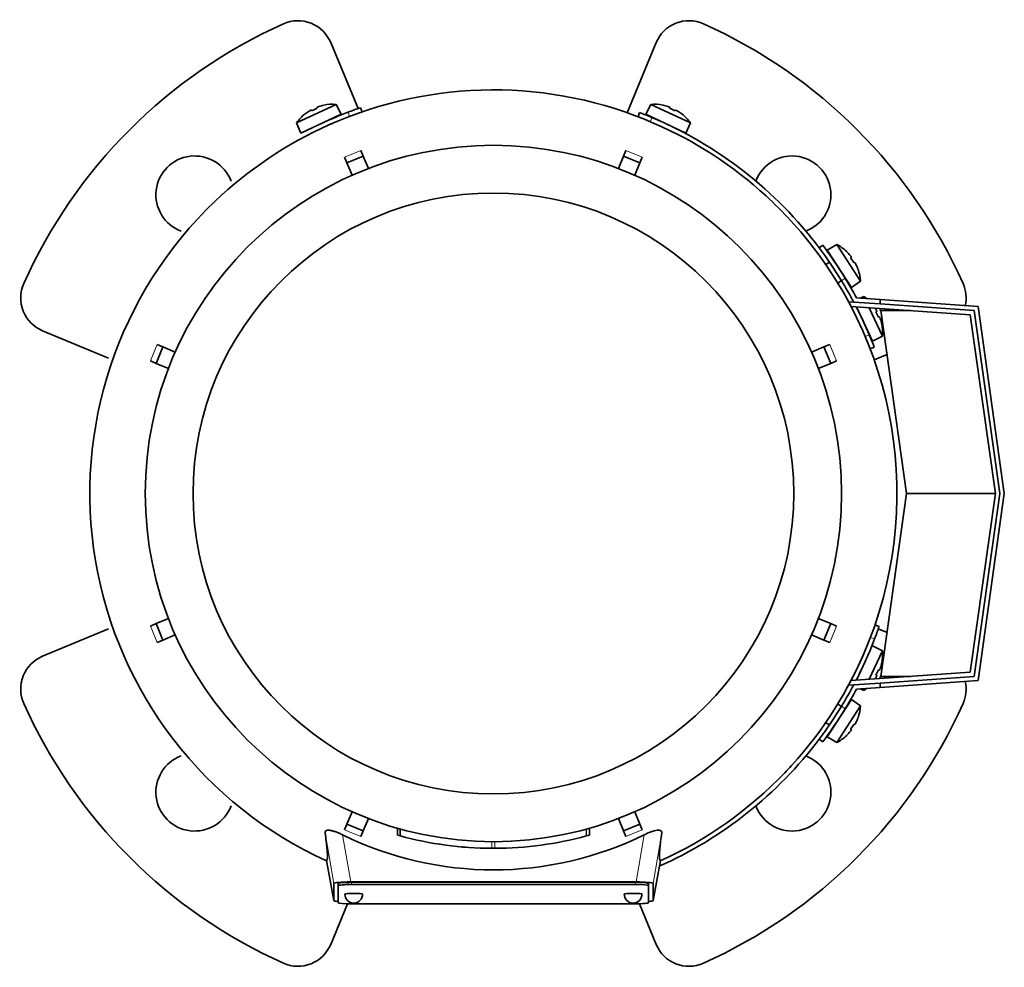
# Model space of a CAD drawing. Header units: millimetres. Extents: x -304 to -45, y -406 to 1007.
# Tile 1 of 27: x -304 to -260, y -406 to -363. Entities that reach past the tile are written whole.
import ezdxf

# ---------------------------------------------------------------- set-up
doc = ezdxf.new("R2010")
doc.units = ezdxf.units.MM
for name, color, linetype in [('M5X8_UNI7687', 7, 'Continuous'), ('MID_134-17', 7, 'Continuous'), ('VSI134_ADATTATOR', 7, 'Continuous'), ('VSI134_DIFFUSORE', 7, 'Continuous'), ('VSI134_FILTRO_A', 7, 'Continuous'), ('VSI134_FILTRO_B', 7, 'Continuous'), ('VSI134_TERMINALE', 7, 'Continuous'), ('VSI134_TESTATA', 7, 'Continuous')]:
    doc.layers.add(name, color=color, linetype=linetype)

# ---------------------------------------------------------------- blocks, each defined once
blk = doc.blocks.new('SE2')
at = {"layer": 'M5X8_UNI7687', "color": 7, "linetype": 'Continuous', "lineweight": 35}
for p, q in [((-291.68, -367.871), (-289.893, -367.037)), ((-290.759, -367.176), (-290.745, -367.214)), ((-290.447, -367.07), (-290.448, -367.075)), ((-289.669, -367.484), (-289.893, -367.037)), ((-275.705, -367.037), (-275.929, -367.484)), ((-275.705, -367.037), (-273.918, -367.871)), ((-275.15, -367.075), (-275.151, -367.07)), ((-274.839, -367.176), (-274.852, -367.214)), ((-289.669, -367.484), (-291.481, -368.33)), ((-291.294, -367.47), (-291.299, -367.468)), ((-291.017, -367.296), (-290.996, -367.331)), ((-274.116, -368.33), (-275.929, -367.484)), ((-274.581, -367.296), (-274.601, -367.331)), ((-274.304, -367.47), (-274.299, -367.468)), ((-291.68, -367.871), (-291.481, -368.33)), ((-274.116, -368.33), (-273.918, -367.871)), ((-267.317, -373.353), (-267.744, -373.614)), ((-266.243, -375.007), (-267.317, -373.353)), ((-267.744, -373.614), (-266.655, -375.291)), ((-266.867, -373.68), (-266.865, -373.675)), ((-267.646, -374.147), (-267.813, -374.255)), ((-266.656, -373.93), (-266.688, -373.955)), ((-266.501, -374.169), (-266.537, -374.188)), ((-266.358, -374.463), (-266.353, -374.463)), ((-267.269, -375.094), (-267.101, -374.985)), ((-266.655, -375.291), (-266.243, -375.007)), ((-266.086, -375.702), (-266.256, -375.775)), ((-266.086, -375.702), (-266.045, -375.79)), ((-265.7, -377.713), (-266.422, -376.165)), ((-265.852, -376.205), (-265.253, -377.489)), ((-265.512, -376.365), (-265.547, -376.386)), ((-265.392, -376.623), (-265.43, -376.637)), ((-265.286, -376.935), (-265.291, -376.934)), ((-265.7, -377.713), (-265.253, -377.489)), ((-265.253, -391.677), (-265.7, -391.453)), ((-265.253, -391.677), (-265.852, -392.961)), ((-266.422, -393.001), (-266.123, -392.359)), ((-265.392, -392.543), (-265.43, -392.529)), ((-265.291, -392.232), (-265.286, -392.231)), ((-265.512, -392.801), (-265.547, -392.78)), ((-266.256, -393.391), (-266.086, -393.464)), ((-266.045, -393.376), (-266.086, -393.464)), ((-266.655, -393.875), (-267.744, -395.552)), ((-266.243, -394.159), (-266.655, -393.875)), ((-267.317, -395.813), (-266.243, -394.159)), ((-267.101, -394.181), (-267.283, -394.063)), ((-266.358, -394.703), (-266.353, -394.703)), ((-267.823, -394.905), (-267.646, -395.02)), ((-266.656, -395.236), (-266.688, -395.211)), ((-266.501, -394.997), (-266.537, -394.978)), ((-267.744, -395.552), (-267.317, -395.813)), ((-266.867, -395.486), (-266.865, -395.491))]:
    blk.add_line(p, q, dxfattribs=at)
for centre, radius, start, end in [((-290.051, -369.031), 2, 85.4586, 101.4084), ((-275.547, -369.031), 2, 78.5916, 94.5414), ((-290.051, -369.031), 2, 128.5916, 144.5414), ((-289.989, -367.744), 0.1, 115, 138.8118), ((-275.609, -367.744), 0.1, 41.1882, 65), ((-275.547, -369.031), 2, 35.4586, 51.4084), ((-291.077, -368.251), 0.1, 91.1882, 115), ((-274.521, -368.251), 0.1, 65, 88.8118), ((-268.24, -375.128), 2, 46.5916, 62.5414), ((-267.61, -374.004), 0.1, 8.6016, 33), ((-268.24, -375.128), 2, 3.4586, 19.4084), ((-266.957, -375.01), 0.1, 33, 56.6899), ((-267.247, -377.331), 2, 50.1325, 54.5414), ((-266.467, -376.305), 0.1, 1.1882, 25), ((-267.247, -377.331), 2, 355.4586, 11.4084), ((-265.96, -377.393), 0.1, 25, 48.8118), ((-267.247, -391.835), 2, 348.5916, 4.5414), ((-267.247, -391.835), 2, 305.4586, 309.8675), ((-266.957, -394.156), 0.1, 303.3101, 327), ((-268.24, -394.038), 2, 340.5916, 356.5414), ((-267.61, -395.162), 0.1, 327, 350.4411), ((-268.24, -394.038), 2, 297.4586, 313.4084)]:
    blk.add_arc(centre, radius, start, end, dxfattribs=at)
for centre, major_axis, ratio, start_param, end_param in [((-290.238, -368.63), (1.678, 0.783), 0.811251, 1.49595, 1.645642), ((-290.052, -369.028), (1.812, 0.845), 0.996195, 1.335108, 1.449667), ((-275.546, -369.028), (-1.812, 0.845), 0.996195, 4.833518, 4.948078), ((-275.36, -368.63), (1.678, -0.783), 0.811251, 1.49595, 1.645642), ((-290.052, -369.028), (-1.812, -0.845), 0.996195, 4.833518, 4.948078), ((-275.546, -369.028), (1.812, -0.845), 0.996195, 1.335108, 1.449667), ((-268.237, -375.127), (-1.089, 1.677), 0.996195, 4.833518, 4.948078), ((-267.869, -374.888), (1.009, -1.553), 0.811251, 1.49595, 1.645642), ((-268.237, -375.127), (1.089, -1.677), 0.996195, 1.335108, 1.449667), ((-267.244, -377.33), (-0.845, 1.812), 0.996195, 4.833518, 4.864343), ((-266.846, -377.144), (0.783, -1.678), 0.811251, 1.49595, 1.645642), ((-267.244, -377.33), (0.845, -1.812), 0.996195, 1.335108, 1.449667), ((-266.846, -392.022), (-0.783, -1.678), 0.811251, 1.49595, 1.645642), ((-267.244, -391.836), (0.845, 1.812), 0.996195, 4.833518, 4.948078), ((-267.244, -391.836), (-0.845, -1.812), 0.996195, 1.418842, 1.449667), ((-268.237, -394.039), (1.089, 1.677), 0.996195, 4.833518, 4.948078), ((-267.869, -394.278), (-1.009, -1.553), 0.811251, 1.49595, 1.645642), ((-268.237, -394.039), (-1.089, -1.677), 0.996195, 1.335108, 1.449667)]:
    blk.add_ellipse(centre, major_axis=major_axis, ratio=ratio, start_param=start_param, end_param=end_param, dxfattribs=at)
for points in [[(-290.669, -367.134), (-290.672, -367.135), (-290.679, -367.137), (-290.688, -367.14), (-290.696, -367.143), (-290.705, -367.147), (-290.713, -367.15), (-290.72, -367.153), (-290.728, -367.156), (-290.735, -367.159), (-290.741, -367.162), (-290.746, -367.165), (-290.75, -367.167), (-290.754, -367.169), (-290.756, -367.171), (-290.758, -367.173), (-290.759, -367.175), (-290.759, -367.176), (-290.759, -367.176)], [(-274.839, -367.176), (-274.838, -367.176), (-274.838, -367.175), (-274.84, -367.173), (-274.841, -367.171), (-274.844, -367.169), (-274.847, -367.167), (-274.852, -367.165), (-274.857, -367.162), (-274.863, -367.159), (-274.87, -367.156), (-274.877, -367.153), (-274.885, -367.15), (-274.893, -367.147), (-274.901, -367.143), (-274.91, -367.14), (-274.919, -367.137), (-274.926, -367.135), (-274.929, -367.134)], [(-291.017, -367.296), (-291.017, -367.296), (-291.018, -367.295), (-291.019, -367.295), (-291.022, -367.295), (-291.025, -367.296), (-291.029, -367.297), (-291.034, -367.299), (-291.039, -367.301), (-291.045, -367.304), (-291.052, -367.307), (-291.059, -367.311), (-291.067, -367.315), (-291.074, -367.319), (-291.082, -367.323), (-291.09, -367.328), (-291.098, -367.333), (-291.104, -367.336), (-291.107, -367.338)], [(-274.491, -367.338), (-274.494, -367.336), (-274.5, -367.333), (-274.508, -367.328), (-274.516, -367.323), (-274.524, -367.319), (-274.531, -367.315), (-274.538, -367.311), (-274.546, -367.307), (-274.552, -367.304), (-274.559, -367.301), (-274.564, -367.299), (-274.569, -367.297), (-274.573, -367.296), (-274.576, -367.295), (-274.578, -367.295), (-274.58, -367.295), (-274.581, -367.296), (-274.581, -367.296)], [(-266.656, -373.93), (-266.656, -373.93), (-266.655, -373.929), (-266.655, -373.928), (-266.656, -373.925), (-266.657, -373.922), (-266.659, -373.918), (-266.661, -373.914), (-266.664, -373.909), (-266.668, -373.903), (-266.672, -373.897), (-266.677, -373.89), (-266.682, -373.883), (-266.687, -373.877), (-266.692, -373.87), (-266.698, -373.862), (-266.704, -373.855), (-266.708, -373.85), (-266.71, -373.847)], [(-266.447, -374.252), (-266.449, -374.249), (-266.452, -374.243), (-266.456, -374.234), (-266.46, -374.226), (-266.465, -374.219), (-266.469, -374.211), (-266.473, -374.204), (-266.477, -374.197), (-266.481, -374.191), (-266.485, -374.185), (-266.488, -374.18), (-266.491, -374.176), (-266.494, -374.173), (-266.496, -374.171), (-266.498, -374.169), (-266.5, -374.168), (-266.501, -374.168), (-266.501, -374.169)], [(-265.512, -376.365), (-265.512, -376.365), (-265.511, -376.364), (-265.511, -376.362), (-265.511, -376.36), (-265.512, -376.357), (-265.513, -376.353), (-265.515, -376.348), (-265.517, -376.343), (-265.52, -376.336), (-265.523, -376.33), (-265.527, -376.323), (-265.531, -376.315), (-265.535, -376.308), (-265.539, -376.3), (-265.544, -376.292), (-265.549, -376.284), (-265.552, -376.278), (-265.554, -376.275)], [(-265.35, -376.713), (-265.351, -376.71), (-265.353, -376.703), (-265.356, -376.694), (-265.359, -376.685), (-265.362, -376.677), (-265.366, -376.669), (-265.369, -376.661), (-265.372, -376.654), (-265.375, -376.647), (-265.378, -376.641), (-265.381, -376.636), (-265.383, -376.632), (-265.385, -376.628), (-265.387, -376.625), (-265.389, -376.624), (-265.391, -376.623), (-265.391, -376.623), (-265.392, -376.623)], [(-265.392, -392.543), (-265.391, -392.543), (-265.391, -392.543), (-265.389, -392.542), (-265.387, -392.541), (-265.385, -392.538), (-265.383, -392.534), (-265.381, -392.53), (-265.378, -392.525), (-265.375, -392.519), (-265.372, -392.512), (-265.369, -392.505), (-265.366, -392.497), (-265.362, -392.489), (-265.359, -392.481), (-265.356, -392.472), (-265.353, -392.463), (-265.351, -392.456), (-265.35, -392.453)], [(-265.554, -392.891), (-265.552, -392.888), (-265.549, -392.882), (-265.544, -392.874), (-265.539, -392.866), (-265.535, -392.858), (-265.531, -392.851), (-265.527, -392.843), (-265.523, -392.836), (-265.52, -392.83), (-265.517, -392.823), (-265.515, -392.818), (-265.513, -392.813), (-265.512, -392.809), (-265.511, -392.806), (-265.511, -392.804), (-265.511, -392.802), (-265.512, -392.801), (-265.512, -392.801)], [(-266.501, -394.997), (-266.501, -394.998), (-266.5, -394.998), (-266.498, -394.997), (-266.496, -394.995), (-266.494, -394.993), (-266.491, -394.99), (-266.488, -394.986), (-266.485, -394.981), (-266.481, -394.975), (-266.477, -394.969), (-266.473, -394.962), (-266.469, -394.955), (-266.465, -394.947), (-266.46, -394.94), (-266.456, -394.932), (-266.452, -394.923), (-266.449, -394.917), (-266.447, -394.914)], [(-266.71, -395.319), (-266.708, -395.316), (-266.704, -395.311), (-266.698, -395.304), (-266.692, -395.296), (-266.687, -395.289), (-266.682, -395.283), (-266.677, -395.276), (-266.672, -395.269), (-266.668, -395.263), (-266.664, -395.257), (-266.661, -395.252), (-266.659, -395.248), (-266.657, -395.244), (-266.656, -395.241), (-266.655, -395.239), (-266.655, -395.237), (-266.656, -395.236), (-266.656, -395.236)]]:
    blk.add_open_spline(points, degree=3, dxfattribs=at)
at = {"layer": 'MID_134-17', "color": 7, "linetype": 'Continuous', "lineweight": 35}
for p, q in [((-266.746, -375.942), (-266.547, -375.956)), ((-261.295, -376.523), (-266.672, -376.147)), ((-260.162, -384.583), (-261.295, -376.523)), ((-261.295, -392.643), (-260.162, -384.583)), ((-266.684, -393.02), (-261.295, -392.643)), ((-266.746, -393.224), (-266.751, -393.157)), ((-266.547, -393.21), (-266.746, -393.224))]:
    blk.add_line(p, q, dxfattribs=at)
at = {"layer": 'VSI134_ADATTATOR', "color": 7, "linetype": 'Continuous', "lineweight": 35}
for p, q in [((-290.138, -364.252), (-288.906, -367.226)), ((-276.768, -367.411), (-275.46, -364.252)), ((-300.156, -378.476), (-303.13, -377.244)), ((-265.043, -378.311), (-265.627, -378.553)), ((-303.13, -391.922), (-300.156, -390.69)), ((-265.442, -390.69), (-265.043, -390.855)), ((-289.38, -403.084), (-290.138, -404.914)), ((-275.46, -404.914), (-276.218, -403.084))]:
    blk.add_line(p, q, dxfattribs=at)
for centre, radius, start, end in [((-282.799, -384.583), 23.2, 114.0918, 155.9082), ((-291.616, -364.865), 1.6, 22.5, 114.0918), ((-273.982, -364.865), 1.6, 65.9082, 157.5), ((-282.799, -384.583), 23.2, 24.0918, 65.9082), ((-296.269, -371.113), 1.75, 20.7308, 249.2692), ((-269.329, -371.113), 1.75, 0, 159.2692), ((-269.329, -371.113), 1.75, 290.7308, 0), ((-302.517, -375.766), 1.6, 155.9082, 247.5), ((-263.08, -375.766), 1.6, 347.6977, 24.0918), ((-302.517, -393.4), 1.6, 112.5, 204.0918), ((-263.08, -393.4), 1.6, 335.9082, 12.3023), ((-282.799, -384.583), 23.2, 204.0918, 245.9082), ((-282.799, -384.583), 23.2, 294.0918, 335.9082), ((-296.269, -398.053), 1.75, 110.7308, 339.2692), ((-269.329, -398.053), 1.75, 0, 69.2692), ((-269.329, -398.053), 1.75, 200.7308, 0), ((-291.616, -404.301), 1.6, 245.9082, 337.5), ((-273.982, -404.301), 1.6, 202.5, 294.0918)]:
    blk.add_arc(centre, radius, start, end, dxfattribs=at)
at = {"layer": 'VSI134_DIFFUSORE', "color": 7, "linetype": 'Continuous', "lineweight": 35}
for start, end in [(332.3869, 336.5049), (331.0611, 331.8584), (316.237, 317.5707)]:
    blk.add_arc((-282.799, -384.583), 18.2, start, end, dxfattribs=at)
at = {"layer": 'VSI134_FILTRO_A', "color": 7, "linetype": 'Continuous', "lineweight": 35}
for p, q in [((-288.724, -367.375), (-288.789, -367.185)), ((-265.401, -390.573), (-265.59, -390.508))]:
    blk.add_line(p, q, dxfattribs=at)
at = {"layer": 'VSI134_FILTRO_A', "color": 4, "linetype": 'Continuous', "lineweight": 9}
for p, q in [((-289.288, -367.579), (-289.353, -367.39)), ((-265.606, -391.138), (-265.795, -391.072))]:
    blk.add_line(p, q, dxfattribs=at)
at = {"layer": 'VSI134_FILTRO_A', "color": 7, "linetype": 'Continuous', "lineweight": 35}
for start, end in [(109, 110.8687), (110.8687, 115), (339.1313, 341), (332.7695, 339.1313), (293.9932, 322.9759)]:
    blk.add_arc((-282.799, -384.583), 18.4, start, end, dxfattribs=at)
at = {"layer": 'VSI134_FILTRO_B', "color": 7, "linetype": 'Continuous', "lineweight": 35}
for p, q in [((-276.205, -367.405), (-276.277, -367.592)), ((-265.808, -378.061), (-265.621, -377.989))]:
    blk.add_line(p, q, dxfattribs=at)
at = {"layer": 'VSI134_FILTRO_B', "color": 4, "linetype": 'Continuous', "lineweight": 9}
for p, q in [((-275.648, -367.629), (-275.72, -367.816)), ((-266.032, -377.504), (-265.845, -377.432))]:
    blk.add_line(p, q, dxfattribs=at)
at = {"layer": 'VSI134_FILTRO_B', "color": 7, "linetype": 'Continuous', "lineweight": 35}
for start, end in [(67.1313, 69), (37.0241, 67.1313), (22.8687, 27.2305), (21, 22.8687)]:
    blk.add_arc((-282.799, -384.583), 18.4, start, end, dxfattribs=at)
at = {"layer": 'VSI134_TERMINALE', "color": 7, "linetype": 'Continuous', "lineweight": 35}
for p, q in [((-267.949, -373.383), (-268.109, -373.503)), ((-266.547, -375.956), (-265.362, -376.038)), ((-266.423, -375.764), (-265.362, -375.838)), ((-265.362, -375.838), (-260.943, -376.147)), ((-265.362, -375.838), (-265.362, -376.038)), ((-261.119, -376.335), (-265.362, -376.038)), ((-265.362, -376.332), (-265.362, -376.239)), ((-265.362, -376.332), (-265.321, -376.335)), ((-264.162, -384.583), (-265.321, -376.335)), ((-265.321, -376.335), (-263.986, -376.335)), ((-259.96, -384.583), (-261.119, -376.335)), ((-260.943, -376.147), (-259.758, -384.583)), ((-265.321, -392.831), (-264.162, -384.583)), ((-264.162, -384.583), (-260.162, -384.583)), ((-261.119, -392.831), (-259.96, -384.583)), ((-259.758, -384.583), (-260.943, -393.019)), ((-265.362, -393.128), (-261.119, -392.831)), ((-265.321, -392.831), (-265.362, -392.834)), ((-265.362, -392.834), (-265.362, -392.927)), ((-265.321, -392.831), (-263.986, -392.831)), ((-266.547, -393.21), (-265.362, -393.128)), ((-266.423, -393.402), (-265.362, -393.328)), ((-260.943, -393.019), (-265.362, -393.328)), ((-265.362, -393.128), (-265.362, -393.328)), ((-268.109, -395.663), (-267.949, -395.783))]:
    blk.add_line(p, q, dxfattribs=at)
at = {"layer": 'VSI134_TERMINALE', "color": 4, "linetype": 'Continuous', "lineweight": 9}
for p, q in [((-266.935, -374.873), (-267.095, -374.994)), ((-267.095, -394.172), (-266.935, -394.293))]:
    blk.add_line(p, q, dxfattribs=at)
at = {"layer": 'VSI134_TERMINALE', "color": 7, "linetype": 'Continuous', "lineweight": 35}
for radius, start, end in [(18.6, 31.4706, 37.0241), (18.4, 31.4101, 37.0241), (18.4, 27.9617, 31.4101), (18.6, 28.3041, 31.4706), (18.4, 328.5899, 332.0383), (18.6, 328.5294, 331.6959), (18.4, 322.9759, 328.5899), (18.6, 322.9759, 328.5294)]:
    blk.add_arc((-282.799, -384.583), radius, start, end, dxfattribs=at)
at = {"layer": 'VSI134_TESTATA', "color": 7, "linetype": 'Continuous', "lineweight": 35}
for p, q in [((-290.055, -367.892), (-290.218, -367.964)), ((-289.406, -369.677), (-289.514, -369.417)), ((-289.406, -369.677), (-288.667, -369.371)), ((-288.775, -369.111), (-288.667, -369.371)), ((-288.667, -369.371), (-288.436, -369.93)), ((-277.162, -369.93), (-276.931, -369.371)), ((-276.931, -369.371), (-276.823, -369.111)), ((-276.931, -369.371), (-276.192, -369.677)), ((-276.084, -369.417), (-276.192, -369.677)), ((-289.175, -370.236), (-289.406, -369.677)), ((-276.192, -369.677), (-276.423, -370.236)), ((-297.965, -377.868), (-297.705, -377.976)), ((-267.893, -377.976), (-267.633, -377.868)), ((-298.011, -378.715), (-297.705, -377.976)), ((-297.705, -377.976), (-297.146, -378.207)), ((-268.452, -378.207), (-267.893, -377.976)), ((-267.893, -377.976), (-267.587, -378.715)), ((-298.011, -378.715), (-298.271, -378.607)), ((-297.452, -378.946), (-298.011, -378.715)), ((-267.587, -378.715), (-268.146, -378.946)), ((-267.327, -378.607), (-267.587, -378.715)), ((-298.011, -390.451), (-297.452, -390.22)), ((-268.146, -390.22), (-267.587, -390.451)), ((-298.271, -390.559), (-298.011, -390.451)), ((-297.705, -391.19), (-298.011, -390.451)), ((-267.587, -390.451), (-267.893, -391.19)), ((-267.587, -390.451), (-267.327, -390.559)), ((-297.705, -391.19), (-297.965, -391.298)), ((-297.146, -390.959), (-297.705, -391.19)), ((-267.893, -391.19), (-268.452, -390.959)), ((-267.633, -391.298), (-267.893, -391.19)), ((-267.257, -394.053), (-267.288, -394.06)), ((-267.826, -394.93), (-267.832, -394.899)), ((-289.406, -399.489), (-289.175, -398.93)), ((-276.423, -398.93), (-276.192, -399.489)), ((-289.514, -399.749), (-289.406, -399.489)), ((-288.667, -399.795), (-289.406, -399.489)), ((-288.436, -399.236), (-288.667, -399.795)), ((-276.931, -399.795), (-277.162, -399.236)), ((-276.192, -399.489), (-276.931, -399.795)), ((-276.192, -399.489), (-276.084, -399.749)), ((-288.667, -399.795), (-288.775, -400.055)), ((-287.129, -399.674), (-287.129, -399.986)), ((-287.121, -399.677), (-287.121, -399.988)), ((-286.997, -399.711), (-286.997, -400.022)), ((-278.609, -400.025), (-278.598, -400.022)), ((-278.472, -399.987), (-278.472, -399.675)), ((-278.471, -399.987), (-278.471, -399.675)), ((-276.823, -400.055), (-276.931, -399.795)), ((-285.202, -400.402), (-285.199, -400.402)), ((-283.987, -400.539), (-283.987, -400.539)), ((-281.6, -400.538), (-281.6, -400.538)), ((-290.328, -401.138), (-289.999, -402.936)), ((-275.599, -402.936), (-275.27, -401.139)), ((-289.999, -402.935), (-289.999, -402.168)), ((-289.799, -402.267), (-289.799, -402.168)), ((-289.799, -402.267), (-289.799, -403.034)), ((-289.235, -402.098), (-276.363, -402.098)), ((-276.399, -402.115), (-289.199, -402.115)), ((-276.399, -402.215), (-289.199, -402.215)), ((-275.799, -402.267), (-275.799, -402.168)), ((-275.799, -403.034), (-275.799, -402.267)), ((-275.599, -402.168), (-275.599, -402.935)), ((-289.199, -403.087), (-276.399, -403.087))]:
    blk.add_line(p, q, dxfattribs=at)
at = {"layer": 'VSI134_TESTATA', "color": 4, "linetype": 'Continuous', "lineweight": 9}
for p, q in [((-288.957, -369.186), (-289.514, -369.417)), ((-288.957, -369.186), (-288.775, -369.111)), ((-276.267, -369.341), (-276.823, -369.111)), ((-276.267, -369.341), (-276.084, -369.417)), ((-298.041, -378.051), (-297.965, -377.868)), ((-267.402, -378.424), (-267.633, -377.868)), ((-298.041, -378.051), (-298.271, -378.607)), ((-267.402, -378.424), (-267.327, -378.607)), ((-298.195, -390.742), (-298.271, -390.559)), ((-298.195, -390.742), (-297.965, -391.298)), ((-267.557, -391.115), (-267.327, -390.559)), ((-267.557, -391.115), (-267.633, -391.298)), ((-289.999, -402.168), (-290.391, -399.879)), ((-289.235, -402.098), (-289.599, -399.973)), ((-289.331, -399.825), (-289.514, -399.749)), ((-289.331, -399.825), (-288.775, -400.055)), ((-287.12, -399.988), (-287.12, -399.677)), ((-278.609, -400.025), (-278.609, -399.714)), ((-278.598, -400.022), (-278.598, -399.711)), ((-278.473, -399.987), (-278.473, -399.675)), ((-276.64, -399.98), (-276.823, -400.055)), ((-276.64, -399.98), (-276.084, -399.749)), ((-275.998, -399.973), (-276.363, -402.098)), ((-275.206, -399.879), (-275.599, -402.168)), ((-282.87, -400.583), (-282.87, -400.283)), ((-282.728, -400.583), (-282.728, -400.283)), ((-290.327, -401.137), (-289.999, -402.935)), ((-275.599, -402.935), (-275.27, -401.137)), ((-289.199, -402.215), (-289.199, -402.115)), ((-276.399, -402.215), (-276.399, -402.115))]:
    blk.add_line(p, q, dxfattribs=at)
at = {"layer": 'VSI134_TESTATA', "color": 7, "linetype": 'Continuous', "lineweight": 35}
for radius in [15.7, 13.547]:
    blk.add_circle((-282.799, -384.583), radius, dxfattribs=at)
for centre, radius, start, end in [((-282.799, -384.583), 18.2, 66.5051, 114.0561), ((-282.799, -384.583), 18.2, 114.0561, 133.594), ((-282.799, -384.583), 18.2, 47.4949, 66.5051), ((-282.799, -384.583), 18.2, 42.5051, 47.4949), ((-282.799, -384.583), 18.2, 133.594, 245.5753), ((-282.799, -384.583), 18.2, 336.505, 42.5051), ((-282.799, -384.583), 18.2, 316.4064, 336.505), ((-282.799, -384.583), 18.2, 294.4247, 316.237), ((-282.799, -386.149), 15.406, 243.8059, 296.1941), ((-282.799, -384.583), 16, 254.3278, 254.3303), ((-283.021, -385.386), 15.166, 254.3174, 254.8013), ((-282.799, -384.586), 15.997, 254.7875, 269.7463), ((-282.799, -384.583), 16, 270.2544, 285.1819), ((-282.373, -386.122), 14.404, 285.1964, 285.7129), ((-282.799, -384.583), 16, 261.0009, 261.3628), ((-282.799, -384.583), 16, 264.8308, 265.4118), ((-282.796, -384.22), 16.363, 269.4577, 269.6802), ((-282.799, -384.583), 16, 269.745, 270.2544), ((-289.099, -402.651), 0.4, 180, 270), ((-289.099, -402.651), 0.4, 270, 0), ((-276.499, -402.651), 0.4, 180, 270), ((-276.499, -402.651), 0.4, 270, 0)]:
    blk.add_arc(centre, radius, start, end, dxfattribs=at)
for centre, major_axis, ratio, start_param, end_param in [((-289.187, -402.172), (0.812, -0.004), 0.091176, 1.630723, 3.142092), ((-289.199, -402.168), (0.6, 0), 0.087156, 1.570796, 3.141593), ((-289.199, -402.267), (0.6, 0), 0.087156, 1.570796, 3.141593), ((-276.399, -402.168), (0.6, 0), 0.087156, 0, 1.570796), ((-276.399, -402.267), (0.6, 0), 0.087156, 0, 1.570796), ((-276.411, -402.172), (-0.812, -0.004), 0.091176, 3.141094, 4.652463), ((-289.099, -402.651), (0.4, 0), 0.087156, 0, 3.141593), ((-276.499, -402.651), (0.4, 0), 0.087156, 0, 3.141593), ((-289.187, -402.93), (0.812, 0.004), 0.091176, 3.141095, 3.858067), ((-289.199, -403.034), (-0.6, 0), 0.087156, 0, 1.570796), ((-276.399, -403.034), (-0.6, 0), 0.087156, 1.570796, 3.141593), ((-276.411, -402.93), (-0.812, 0.004), 0.091176, 2.425118, 3.142091)]:
    blk.add_ellipse(centre, major_axis=major_axis, ratio=ratio, start_param=start_param, end_param=end_param, dxfattribs=at)
for points, knots in [([(-290.391, -399.879), (-290.394, -399.86), (-290.392, -399.843), (-290.38, -399.812), (-290.368, -399.799), (-290.334, -399.778), (-290.311, -399.771), (-290.252, -399.764), (-290.218, -399.765), (-290.158, -399.772), (-290.137, -399.776), (-290.093, -399.785), (-290.07, -399.79), (-290.023, -399.802), (-289.999, -399.81), (-289.95, -399.825), (-289.925, -399.834), (-289.85, -399.861), (-289.799, -399.881), (-289.698, -399.925), (-289.649, -399.948), (-289.599, -399.973)], [0, 0, 0, 0, 0.125, 0.125, 0.25, 0.25, 0.375, 0.375, 0.5, 0.5, 0.5625, 0.5625, 0.625, 0.625, 0.6875, 0.6875, 0.75, 0.75, 0.875, 0.875, 1, 1, 1, 1]), ([(-290.327, -401.137), (-290.322, -401.133), (-290.316, -401.129), (-290.305, -401.114), (-290.3, -401.103), (-290.293, -401.071), (-290.29, -401.05), (-290.286, -400.996), (-290.285, -400.963), (-290.287, -400.84), (-290.294, -400.726), (-290.326, -400.396), (-290.351, -400.181), (-290.391, -399.879)], [0, 0, 0, 0, 0.125, 0.125, 0.25, 0.25, 0.375, 0.375, 0.5, 0.5, 0.75, 0.75, 1, 1, 1, 1]), ([(-275.998, -399.973), (-275.949, -399.948), (-275.9, -399.925), (-275.8, -399.882), (-275.749, -399.861), (-275.649, -399.825), (-275.6, -399.809), (-275.505, -399.784), (-275.461, -399.775), (-275.401, -399.768), (-275.382, -399.766), (-275.347, -399.765), (-275.331, -399.766), (-275.288, -399.771), (-275.264, -399.778), (-275.23, -399.798), (-275.218, -399.812), (-275.205, -399.843), (-275.204, -399.86), (-275.206, -399.879)], [0, 0, 0, 0, 0.125, 0.125, 0.25, 0.25, 0.375, 0.375, 0.5, 0.5, 0.5625, 0.5625, 0.625, 0.625, 0.75, 0.75, 0.875, 0.875, 1, 1, 1, 1]), ([(-275.206, -399.879), (-275.246, -400.179), (-275.272, -400.395), (-275.296, -400.643), (-275.302, -400.713), (-275.309, -400.833), (-275.311, -400.882), (-275.313, -400.963), (-275.312, -400.996), (-275.308, -401.05), (-275.305, -401.071), (-275.297, -401.103), (-275.293, -401.114), (-275.282, -401.129), (-275.276, -401.133), (-275.27, -401.137)], [0, 0, 0, 0, 0.25, 0.25, 0.375, 0.375, 0.5, 0.5, 0.625, 0.625, 0.75, 0.75, 0.875, 0.875, 1, 1, 1, 1])]:
    blk.add_open_spline(points, degree=3, knots=knots, dxfattribs=at)
blk.add_open_spline([(-284.042, -400.535), (-284.065, -400.533), (-284.079, -400.532), (-284.079, -400.532)], degree=3, dxfattribs=at)

msp = doc.modelspace()

# ---------------------------------------------------------------- block references
msp.add_blockref('SE2', (0, 0))

doc.saveas('drawing.dxf')
